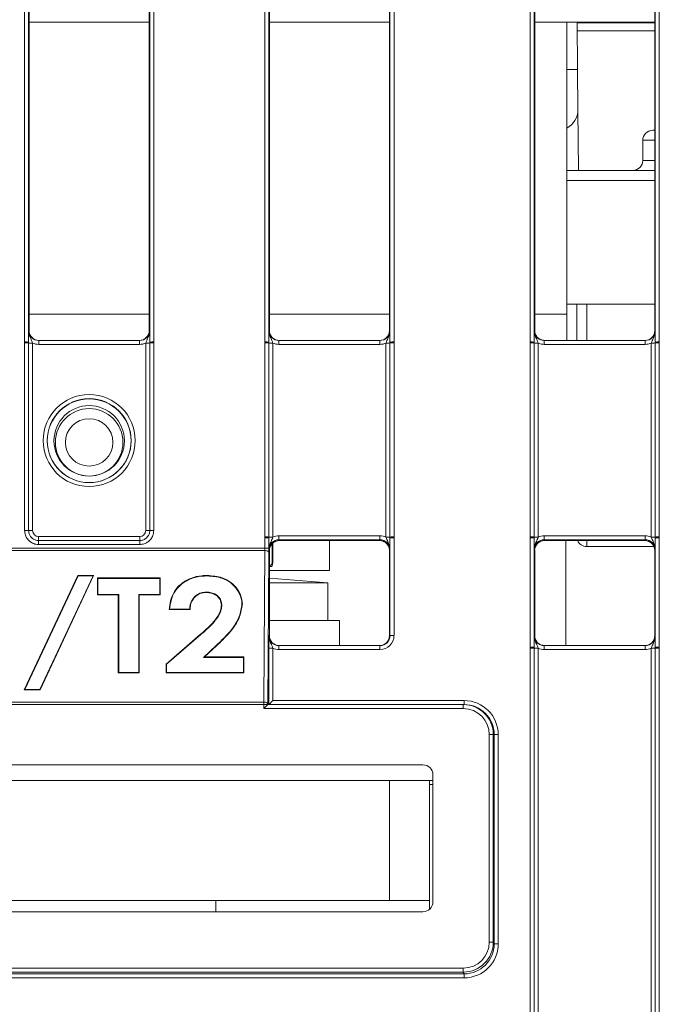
# Model space of a CAD drawing. Header units: millimetres. Extents: x 0 to 2100, y 0 to 1485.
# Tile 23 of 118: x 431 to 471, y 431 to 493. Entities that reach past the tile are written whole.
import ezdxf

# ---------------------------------------------------------------- set-up
doc = ezdxf.new("R2010")
doc.units = ezdxf.units.MM
doc.header["$LTSCALE"] = 5

msp = doc.modelspace()

# ---------------------------------------------------------------- linework, layer by layer
at = {"color": 7, "linetype": 'Continuous', "lineweight": 15}
for p, q in [((430.958, 472.568), (430.958, 507.419)), ((431.208, 507.417), (431.208, 472.566)), ((431.239, 507.356), (431.239, 473.29)), ((438.739, 473.29), (438.739, 507.356)), ((438.769, 472.566), (438.769, 507.417)), ((439.019, 507.419), (439.019, 472.568)), ((445.958, 472.568), (445.958, 507.419)), ((446.208, 507.417), (446.208, 472.566)), ((446.239, 507.356), (446.239, 473.29)), ((453.739, 473.29), (453.739, 507.356)), ((453.769, 472.566), (453.769, 507.417)), ((454.019, 507.419), (454.019, 472.568)), ((462.521, 472.568), (462.521, 507.419)), ((462.771, 507.417), (462.771, 472.566)), ((462.801, 473.29), (462.801, 507.356)), ((470.301, 473.29), (470.301, 507.356)), ((470.332, 472.566), (470.332, 507.417)), ((470.582, 507.419), (470.582, 472.568)), ((438.739, 492.553), (431.239, 492.553)), ((453.739, 492.553), (446.239, 492.553)), ((470.301, 492.553), (462.801, 492.553)), ((464.801, 492.553), (464.801, 474.303)), ((465.453, 492.553), (465.479, 489.586)), ((465.457, 492.015), (470.301, 492.015)), ((465.479, 489.586), (465.501, 487.064)), ((465.501, 487.064), (465.533, 483.291)), ((470.176, 485.791), (470.301, 485.791)), ((469.551, 485.166), (469.551, 483.916)), ((464.801, 483.291), (470.301, 483.291)), ((470.301, 474.928), (464.801, 474.928)), ((465.426, 472.665), (465.426, 474.928)), ((464.801, 474.303), (464.801, 472.665)), ((431.212, 473.29), (431.239, 473.29)), ((438.739, 473.29), (438.765, 473.29)), ((446.212, 473.29), (446.239, 473.29)), ((453.739, 473.29), (453.765, 473.29)), ((462.775, 473.29), (462.801, 473.29)), ((470.301, 473.29), (470.327, 473.29)), ((430.958, 472.508), (430.958, 472.568)), ((430.958, 460.792), (430.958, 472.508)), ((431.208, 472.566), (431.208, 472.506)), ((431.208, 472.506), (431.208, 460.79)), ((431.458, 472.504), (431.458, 460.788)), ((431.837, 472.417), (431.837, 472.665)), ((431.837, 472.665), (438.14, 472.665)), ((438.14, 472.417), (431.837, 472.417)), ((438.14, 472.417), (438.14, 472.665)), ((438.519, 460.788), (438.519, 472.504)), ((438.769, 472.506), (438.769, 472.566)), ((438.769, 460.79), (438.769, 472.506)), ((439.019, 472.568), (439.019, 472.508)), ((439.019, 472.508), (439.019, 460.792)), ((445.958, 472.508), (445.958, 472.568)), ((445.958, 460.388), (445.958, 472.508)), ((446.208, 472.566), (446.208, 472.506)), ((446.208, 472.506), (446.208, 460.385)), ((446.458, 472.504), (446.458, 460.383)), ((446.837, 472.417), (446.837, 472.665)), ((446.837, 472.665), (453.14, 472.665)), ((453.14, 472.417), (446.837, 472.417)), ((453.14, 472.417), (453.14, 472.665)), ((453.519, 460.383), (453.519, 472.504)), ((453.769, 472.506), (453.769, 472.566)), ((453.769, 460.385), (453.769, 472.506)), ((454.019, 472.568), (454.019, 472.508)), ((454.019, 472.508), (454.019, 460.388)), ((462.521, 472.508), (462.521, 472.568)), ((462.521, 460.388), (462.521, 472.508)), ((462.771, 472.566), (462.771, 472.506)), ((462.771, 472.506), (462.771, 460.385)), ((463.021, 472.504), (463.021, 460.383)), ((463.4, 472.665), (463.4, 472.417)), ((463.4, 472.665), (469.702, 472.665)), ((469.702, 472.417), (463.4, 472.417)), ((469.702, 472.665), (469.702, 472.417)), ((470.082, 460.383), (470.082, 472.504)), ((470.332, 472.506), (470.332, 472.566)), ((470.332, 460.385), (470.332, 472.506)), ((470.582, 472.568), (470.582, 472.508)), ((470.582, 472.508), (470.582, 460.388)), ((431.833, 460.165), (431.833, 460.413)), ((431.833, 460.413), (438.144, 460.413)), ((431.833, 460.165), (431.833, 459.917)), ((431.833, 460.165), (438.144, 460.165)), ((438.144, 460.165), (438.144, 460.413)), ((438.144, 460.165), (438.144, 459.917)), ((445.958, 460.328), (445.958, 460.388)), ((445.958, 459.686), (445.958, 460.328)), ((446.208, 460.385), (446.208, 460.325)), ((446.208, 460.325), (446.208, 459.683)), ((446.837, 460.218), (446.837, 460.47)), ((446.837, 460.47), (453.14, 460.47)), ((453.14, 460.218), (446.837, 460.218)), ((446.837, 460.218), (446.864, 460.165)), ((446.864, 460.165), (453.114, 460.165)), ((449.989, 460.165), (449.989, 458.303)), ((453.114, 460.165), (453.14, 460.218)), ((453.14, 460.218), (453.14, 460.47)), ((453.769, 460.325), (453.769, 460.385)), ((453.769, 454.228), (453.769, 460.325)), ((454.019, 460.388), (454.019, 460.328)), ((454.019, 460.328), (454.019, 454.23)), ((462.521, 460.328), (462.521, 460.388)), ((462.521, 453.506), (462.521, 460.328)), ((462.771, 460.385), (462.771, 460.325)), ((462.771, 460.325), (462.771, 453.504)), ((463.4, 460.47), (463.4, 460.218)), ((463.4, 460.47), (469.702, 460.47)), ((469.702, 460.218), (463.4, 460.218)), ((463.4, 460.218), (463.426, 460.165)), ((463.426, 460.165), (469.676, 460.165)), ((464.739, 460.165), (464.739, 453.603)), ((469.676, 460.165), (469.702, 460.218)), ((469.702, 460.47), (469.702, 460.218)), ((470.332, 460.325), (470.332, 460.385)), ((470.332, 453.504), (470.332, 460.325)), ((470.582, 460.388), (470.582, 460.328)), ((470.582, 460.328), (470.582, 453.506)), ((424.019, 459.686), (445.958, 459.686)), ((445.957, 459.543), (424.02, 459.543)), ((438.144, 459.917), (431.833, 459.917)), ((445.899, 450.075), (445.957, 459.543)), ((446.239, 459.54), (446.212, 459.593)), ((446.239, 459.54), (446.239, 454.228)), ((446.422, 459.981), (446.422, 458.793)), ((446.445, 458.793), (446.445, 460.003)), ((453.765, 459.593), (453.739, 459.54)), ((453.739, 454.228), (453.739, 459.54)), ((462.801, 459.54), (462.775, 459.593)), ((462.801, 454.228), (462.801, 459.54)), ((466.051, 459.791), (470.248, 459.791)), ((470.327, 459.593), (470.301, 459.54)), ((470.301, 454.228), (470.301, 459.54)), ((446.207, 459.397), (446.149, 449.93)), ((446.385, 458.552), (446.239, 458.552)), ((449.989, 458.303), (446.239, 458.303)), ((446.445, 458.793), (446.422, 458.793)), ((430.931, 450.844), (434.279, 457.983)), ((430.972, 450.869), (434.295, 457.955)), ((435.227, 457.955), (431.904, 450.869)), ((435.268, 457.983), (431.92, 450.844)), ((434.279, 457.983), (435.268, 457.983)), ((434.295, 457.955), (434.279, 457.983)), ((434.295, 457.955), (435.227, 457.955)), ((435.227, 457.955), (435.268, 457.983)), ((435.502, 457.831), (439.419, 457.831)), ((435.502, 456.767), (435.502, 457.831)), ((435.528, 457.803), (435.502, 457.831)), ((435.528, 457.803), (439.393, 457.803)), ((435.528, 456.793), (435.528, 457.803)), ((439.393, 457.803), (439.419, 457.831)), ((439.393, 457.803), (439.393, 456.793)), ((439.419, 457.831), (439.419, 456.767)), ((442.367, 457.955), (442.367, 457.983)), ((449.882, 457.528), (446.239, 457.805)), ((446.239, 457.528), (449.882, 457.528)), ((449.882, 455.178), (449.882, 457.528)), ((435.528, 456.793), (435.502, 456.767)), ((436.808, 456.767), (435.502, 456.767)), ((436.834, 456.793), (435.528, 456.793)), ((436.834, 456.793), (436.808, 456.767)), ((436.808, 451.907), (436.808, 456.767)), ((436.834, 451.932), (436.834, 456.793)), ((439.393, 456.793), (438.087, 456.793)), ((438.087, 456.793), (438.087, 451.932)), ((438.087, 456.793), (438.114, 456.767)), ((438.114, 456.767), (438.114, 451.907)), ((439.419, 456.767), (438.114, 456.767)), ((439.393, 456.793), (439.419, 456.767)), ((442.292, 456.945), (442.292, 456.919)), ((440.007, 455.881), (439.979, 455.856)), ((441.285, 455.856), (439.979, 455.856)), ((441.26, 455.881), (440.007, 455.881)), ((441.26, 455.881), (441.285, 455.856)), ((443.27, 456.13), (443.244, 456.131)), ((444.524, 456.205), (444.55, 456.206)), ((450.614, 455.178), (446.239, 455.178)), ((450.614, 453.603), (450.614, 455.178)), ((439.793, 452.446), (441.947, 454.312)), ((439.819, 452.433), (441.964, 454.292)), ((441.964, 454.292), (441.947, 454.312)), ((446.208, 454.228), (446.239, 454.228)), ((453.739, 454.228), (453.769, 454.228)), ((462.775, 454.228), (462.801, 454.228)), ((470.301, 454.228), (470.327, 454.228)), ((442.936, 453.621), (442.128, 452.867)), ((442.954, 453.603), (442.195, 452.894)), ((442.936, 453.621), (442.954, 453.603)), ((446.204, 449.919), (446.204, 453.444)), ((446.454, 453.441), (446.454, 450.166)), ((446.833, 453.603), (446.833, 453.355)), ((446.833, 453.603), (453.144, 453.603)), ((453.144, 453.355), (446.833, 453.355)), ((453.144, 453.603), (453.144, 453.355)), ((462.521, 453.446), (462.521, 453.506)), ((462.521, 429.452), (462.521, 453.446)), ((462.771, 453.504), (462.771, 453.444)), ((462.771, 453.444), (462.771, 429.45)), ((463.021, 453.441), (463.021, 429.448)), ((463.4, 453.355), (463.4, 453.603)), ((463.4, 453.603), (469.702, 453.603)), ((469.702, 453.355), (463.4, 453.355)), ((469.702, 453.355), (469.702, 453.603)), ((470.082, 429.448), (470.082, 453.441)), ((470.332, 453.444), (470.332, 453.504)), ((470.332, 429.45), (470.332, 453.444)), ((470.582, 453.506), (470.582, 453.446)), ((470.582, 453.446), (470.582, 429.452)), ((442.128, 452.867), (442.195, 452.894)), ((442.128, 452.867), (444.617, 452.867)), ((442.195, 452.894), (444.643, 452.894)), ((444.617, 452.867), (444.643, 452.894)), ((444.617, 452.867), (444.617, 451.932)), ((444.643, 452.894), (444.643, 451.907)), ((439.793, 451.907), (439.793, 452.446)), ((439.819, 452.433), (439.793, 452.446)), ((439.819, 451.932), (439.819, 452.433)), ((436.834, 451.932), (436.808, 451.907)), ((438.114, 451.907), (436.808, 451.907)), ((438.087, 451.932), (436.834, 451.932)), ((438.087, 451.932), (438.114, 451.907)), ((439.819, 451.932), (439.793, 451.907)), ((444.643, 451.907), (439.793, 451.907)), ((444.617, 451.932), (439.819, 451.932)), ((444.617, 451.932), (444.643, 451.907)), ((430.972, 450.869), (430.931, 450.844)), ((431.904, 450.869), (430.972, 450.869)), ((431.904, 450.869), (431.92, 450.844)), ((431.92, 450.844), (430.931, 450.844)), ((424.078, 450.075), (445.899, 450.075)), ((445.899, 449.93), (424.078, 449.93)), ((445.899, 450.075), (445.899, 449.93)), ((445.899, 449.669), (445.899, 449.93)), ((446.149, 449.93), (445.899, 449.93)), ((445.899, 449.669), (446.149, 449.919)), ((458.343, 449.669), (445.899, 449.669)), ((446.149, 449.93), (446.149, 449.919)), ((446.149, 449.919), (446.149, 449.919)), ((446.149, 449.919), (458.343, 449.919)), ((446.454, 450.166), (458.398, 450.166)), ((458.343, 449.669), (458.343, 449.919)), ((458.343, 449.919), (458.398, 449.919)), ((458.398, 449.919), (458.398, 450.166)), ((459.97, 435.081), (459.968, 448.044)), ((459.968, 448.044), (460.218, 448.044)), ((460.218, 448.044), (460.22, 435.081)), ((460.273, 448.044), (460.218, 448.044)), ((460.274, 434.974), (460.273, 448.044)), ((460.523, 448.042), (460.524, 434.972)), ((455.828, 446.155), (414.149, 446.155)), ((456.453, 437.601), (456.453, 445.53)), ((453.739, 445.178), (416.239, 445.178)), ((453.739, 437.678), (453.739, 445.178)), ((453.739, 445.178), (456.239, 445.178)), ((456.239, 445.178), (456.239, 437.678)), ((456.453, 445.178), (456.239, 445.178)), ((456.453, 444.928), (456.239, 444.928)), ((453.739, 437.678), (416.239, 437.678)), ((442.895, 436.976), (442.895, 437.678)), ((456.239, 437.678), (453.739, 437.678)), ((456.239, 437.13), (456.239, 437.678)), ((414.149, 436.976), (455.828, 436.976)), ((459.97, 435.081), (460.22, 435.081)), ((460.22, 435.081), (460.274, 434.974)), ((411.578, 433.099), (458.399, 433.099)), ((411.632, 433.456), (458.346, 433.456)), ((458.346, 433.206), (411.632, 433.206)), ((458.346, 433.456), (458.346, 433.206)), ((458.399, 433.099), (458.346, 433.206)), ((458.399, 433.099), (458.399, 432.847)), ((458.399, 432.847), (411.578, 432.847))]:
    msp.add_line(p, q, dxfattribs=at)
at = {"color": 8, "linetype": 'Continuous', "lineweight": 15}
for p, q in [((470.301, 485.166), (469.551, 485.166)), ((469.551, 483.916), (470.301, 483.916)), ((470.301, 482.666), (464.801, 482.666)), ((466.051, 474.928), (466.051, 472.665)), ((431.239, 474.303), (438.739, 474.303)), ((446.239, 474.303), (453.739, 474.303)), ((462.801, 474.303), (464.801, 474.303)), ((466.051, 460.165), (466.051, 459.791))]:
    msp.add_line(p, q, dxfattribs=at)
at = {"color": 7, "linetype": 'Continuous', "lineweight": 15, "flags": 128}
for points in [[(470.301, 492.515), (469.154, 492.515), (467.104, 492.515), (465.453, 492.515)], [(465.453, 492.515), (467.104, 492.515), (469.154, 492.515), (470.301, 492.515)], [(446.207, 459.397), (446.202, 459.426), (446.188, 459.453), (446.165, 459.478), (446.133, 459.5), (446.096, 459.518), (446.053, 459.531), (446.006, 459.54), (445.957, 459.543)], [(445.899, 450.075), (445.948, 450.072), (445.994, 450.064), (446.037, 450.051), (446.075, 450.033), (446.106, 450.011), (446.13, 449.986), (446.144, 449.958), (446.149, 449.93)]]:
    msp.add_lwpolyline(points, dxfattribs=at)
at = {"color": 7, "linetype": 'Continuous', "lineweight": 15}
for centre, radius in [((434.989, 466.411), 2.873), ((434.989, 466.409), 2.623), ((434.989, 466.4), 2.614), ((434.989, 466.395), 2.199), ((434.989, 466.301), 2.106), ((434.989, 466.295), 1.481)]:
    msp.add_circle(centre, radius, dxfattribs=at)
at = {"color": 8, "linetype": 'Continuous', "lineweight": 15}
msp.add_arc((465.045, 472.641), 16.951, 88.5349, 90.82501, dxfattribs=at)
at = {"color": 7, "linetype": 'Continuous', "lineweight": 15}
for centre, radius, start, end in [((464.251, 487.053), 1.25, 296.12851, 0.5), ((470.176, 485.166), 0.625, 90, 180), ((468.926, 483.916), 0.625, 270, 0), ((431.02, 465.258), 7.311, 88.52467, 90.48406), ((431.019, 465.1), 7.408, 88.54048, 90.47395), ((431.397, 479.912), 7.408, 268.54048, 270.47395), ((438.58, 479.912), 7.408, 269.52605, 271.45952), ((438.957, 465.258), 7.311, 89.51594, 91.47533), ((438.958, 465.1), 7.408, 89.52605, 91.45952), ((446.02, 465.258), 7.311, 88.52467, 90.48406), ((446.019, 465.1), 7.408, 88.54048, 90.47395), ((446.397, 479.912), 7.408, 268.54048, 270.47395), ((453.58, 479.912), 7.408, 269.52605, 271.45952), ((453.957, 465.258), 7.311, 89.51594, 91.47533), ((453.958, 465.1), 7.408, 89.52605, 91.45952), ((462.582, 465.258), 7.311, 88.52467, 90.48406), ((462.582, 465.1), 7.408, 88.54048, 90.47395), ((462.959, 479.912), 7.408, 268.54048, 270.47395), ((470.143, 479.912), 7.408, 269.52605, 271.45952), ((470.52, 465.258), 7.311, 89.51594, 91.47533), ((470.52, 465.1), 7.408, 89.52605, 91.45952), ((431.019, 453.384), 7.408, 88.54048, 90.47395), ((431.397, 468.196), 7.408, 268.54048, 270.47395), ((438.58, 468.196), 7.408, 269.52605, 271.45952), ((438.958, 453.384), 7.408, 89.52605, 91.45952), ((446.019, 452.98), 7.408, 88.54048, 90.47395), ((446.02, 453.017), 7.311, 88.52467, 90.48406), ((446.397, 467.791), 7.408, 268.54048, 270.47395), ((453.58, 467.791), 7.408, 269.52605, 271.45952), ((453.958, 452.98), 7.408, 89.52605, 91.45952), ((453.957, 453.017), 7.311, 89.51594, 91.47533), ((462.582, 452.98), 7.408, 88.54048, 90.47395), ((462.582, 453.017), 7.311, 88.52467, 90.48406), ((462.959, 467.791), 7.408, 268.54048, 270.47395), ((466.051, 460.416), 0.625, 203.64328, 270), ((470.143, 467.791), 7.408, 269.52605, 271.45952), ((470.52, 452.98), 7.408, 89.52605, 91.45952), ((470.52, 453.017), 7.311, 89.51594, 91.47533), ((446.02, 452.375), 7.311, 88.52467, 90.48406), ((453.957, 446.919), 7.311, 89.51594, 91.47533), ((446.392, 460.752), 7.311, 268.52467, 270.48406), ((462.582, 446.195), 7.311, 88.52467, 90.48406), ((462.582, 446.038), 7.408, 88.54048, 90.47395), ((462.959, 460.849), 7.408, 268.54048, 270.47395), ((470.143, 460.849), 7.408, 269.52605, 271.45952), ((470.52, 446.195), 7.311, 89.51594, 91.47533), ((470.52, 446.038), 7.408, 89.52605, 91.45952), ((460.461, 455.352), 7.311, 268.52903, 270.48842), ((460.462, 442.282), 7.311, 268.52903, 270.48842)]:
    msp.add_arc(centre, radius, start, end, dxfattribs=at)
for centre, major_axis, ratio, start_param, end_param in [((431.837, 473.29), (0.549, 0.3), 0.999873, 2.641898, 4.212618), ((431.864, 473.29), (0.532, 0.329), 0.999915, 2.588064, 4.158784), ((438.114, 473.29), (0.532, -0.329), 0.999915, 5.265994, 6.836714), ((438.14, 473.29), (0.549, -0.3), 0.999873, 5.21216, 6.78288), ((446.837, 473.29), (0.549, 0.3), 0.999873, 2.641898, 4.212618), ((446.864, 473.29), (0.532, 0.329), 0.999915, 2.588064, 4.158784), ((453.114, 473.29), (0.532, -0.329), 0.999915, 5.265994, 6.836714), ((453.14, 473.29), (0.549, -0.3), 0.999873, 5.21216, 6.78288), ((463.4, 473.29), (0.549, 0.3), 0.999873, 2.641898, 4.212618), ((469.676, 473.29), (0.532, -0.329), 0.999915, 5.265994, 6.836714), ((469.702, 473.29), (0.549, -0.3), 0.999873, 5.21216, 6.78288), ((431.837, 473.292), (0.744, 0.46), 0.999915, 3.710423, 4.158784), ((438.14, 473.292), (0.744, -0.46), 0.999915, 5.265994, 5.714355), ((446.837, 473.292), (0.744, 0.46), 0.999915, 3.710423, 4.158784), ((453.14, 473.292), (0.744, -0.46), 0.999915, 5.265994, 5.714355), ((463.4, 473.292), (0.744, 0.46), 0.999915, 3.710423, 4.158784), ((469.702, 473.292), (0.744, -0.46), 0.999915, 5.265994, 5.714355), ((431.833, 460.788), (0.319, 0.197), 0.999915, 2.588064, 4.158784), ((438.144, 460.788), (0.319, -0.197), 0.999915, 5.265994, 6.836714), ((446.837, 459.593), (0.452, -0.432), 0.999832, 2.3335, 3.90422), ((446.869, 459.54), (0.63, 0), 0.991312, 1.570796, 3.132866), ((446.837, 459.595), (0.744, -0.46), 0.999915, 2.124401, 2.572762), ((453.108, 459.54), (0.63, 0), 0.991312, 0.008726, 1.570793), ((453.14, 459.595), (0.744, 0.46), 0.999915, 0.56883, 1.017192), ((453.14, 459.593), (0.452, 0.432), 0.999832, 5.520558, 7.091278), ((463.4, 459.593), (0.452, -0.432), 0.999832, 2.3335, 3.90422), ((463.426, 459.54), (0.532, -0.329), 0.999915, 2.124401, 3.695121), ((463.4, 459.595), (0.744, -0.46), 0.999915, 2.124401, 2.572762), ((469.671, 459.54), (0.63, 0), 0.991312, 0.008726, 1.570796), ((469.702, 459.595), (0.744, 0.46), 0.999915, 0.56883, 1.017192), ((469.702, 459.593), (0.452, 0.432), 0.999832, 5.520558, 7.091278), ((445.954, 459.688), (0, 0.25), 0.017453, 4.092794, 4.70366), ((446.204, 459.688), (0, 0.5), 0.008727, 4.092796, 4.703662), ((446.833, 454.228), (0.549, 0.3), 0.999873, 2.641898, 4.212618), ((446.864, 454.228), (0.532, 0.329), 0.999915, 2.588064, 4.158784), ((453.114, 454.228), (0.532, -0.329), 0.999915, 5.265994, 6.836714), ((453.144, 454.23), (0.744, -0.46), 0.999915, 5.265994, 6.836714), ((453.144, 454.228), (0.549, -0.3), 0.999873, 5.21216, 6.78288), ((463.4, 454.228), (0.549, 0.3), 0.999873, 2.641898, 4.212618), ((469.676, 454.228), (0.532, -0.329), 0.999915, 5.265994, 6.836714), ((469.702, 454.228), (0.549, -0.3), 0.999873, 5.21216, 6.78288), ((446.833, 454.23), (0.744, 0.46), 0.999915, 3.710423, 4.158784), ((463.4, 454.23), (0.744, 0.46), 0.999915, 3.710423, 4.158784), ((469.702, 454.23), (0.744, -0.46), 0.999915, 5.265994, 5.714355), ((446.454, 450.169), (0.25, 0.25), 0.004363, 3.145956, 4.708026), ((458.343, 448.044), (1.875, 0), 0.999972, 0.000152, 1.570796), ((458.343, 448.044), (1.625, 0), 0.999962, 0.000152, 1.570796), ((458.398, 448.041), (1.808, 1.117), 0.999915, 5.729718, 7.300362), ((458.398, 448.044), (1.617, 0.949), 0.999901, 5.752685, 7.323329), ((455.828, 445.53), (-0.625, 0), 0.999962, 3.141593, 4.712389), ((455.828, 437.601), (-0.28, 0.559), 0.99981, 2.678036, 4.24868), ((458.345, 435.081), (0.727, -1.454), 0.99981, 5.819568, 7.390364), ((458.345, 435.081), (-0.839, 1.677), 0.99986, 2.677976, 4.248772), ((458.399, 434.974), (1.484, -1.146), 0.99989, 5.369712, 6.940508), ((458.399, 434.972), (1.808, -1.117), 0.999915, 5.265979, 6.836775)]:
    msp.add_ellipse(centre, major_axis=major_axis, ratio=ratio, start_param=start_param, end_param=end_param, dxfattribs=at)
for points, knots in [([(431.208, 472.566), (431.208, 472.63), (431.208, 472.794), (431.21, 473.018), (431.211, 473.178), (431.212, 473.265), (431.212, 473.289), (431.212, 473.29)], [0, 0, 0, 0, 0.217183, 0.553026, 0.876986, 0.994449, 1, 1, 1, 1]), ([(431.212, 473.29), (431.212, 473.288), (431.212, 473.248), (431.222, 473.111), (431.285, 472.902), (431.388, 472.694), (431.438, 472.558), (431.458, 472.504)], [0, 0, 0, 0, 0.006601, 0.146171, 0.501239, 0.799231, 1, 1, 1, 1]), ([(438.519, 472.504), (438.539, 472.558), (438.589, 472.694), (438.692, 472.902), (438.755, 473.111), (438.765, 473.248), (438.765, 473.288), (438.765, 473.29)], [0, 0, 0, 0, 0.200769, 0.498761, 0.853829, 0.993399, 1, 1, 1, 1]), ([(438.765, 473.29), (438.765, 473.289), (438.765, 473.265), (438.766, 473.178), (438.767, 473.018), (438.769, 472.794), (438.769, 472.63), (438.769, 472.566)], [0, 0, 0, 0, 0.005551, 0.123014, 0.446974, 0.782817, 1, 1, 1, 1]), ([(446.208, 472.566), (446.208, 472.63), (446.208, 472.794), (446.21, 473.018), (446.211, 473.178), (446.212, 473.265), (446.212, 473.289), (446.212, 473.29)], [0, 0, 0, 0, 0.217183, 0.553026, 0.876986, 0.994449, 1, 1, 1, 1]), ([(446.212, 473.29), (446.212, 473.288), (446.212, 473.248), (446.222, 473.111), (446.285, 472.902), (446.388, 472.694), (446.438, 472.558), (446.458, 472.504)], [0, 0, 0, 0, 0.0066012, 0.1461709, 0.5012392, 0.7992313, 1, 1, 1, 1]), ([(453.519, 472.504), (453.539, 472.558), (453.589, 472.694), (453.692, 472.902), (453.755, 473.111), (453.765, 473.248), (453.765, 473.288), (453.765, 473.29)], [0, 0, 0, 0, 0.200769, 0.498761, 0.853829, 0.993399, 1, 1, 1, 1]), ([(453.765, 473.29), (453.765, 473.289), (453.765, 473.265), (453.766, 473.178), (453.767, 473.018), (453.769, 472.794), (453.769, 472.63), (453.769, 472.566)], [0, 0, 0, 0, 0.0055506, 0.1230141, 0.4469737, 0.7828174, 1, 1, 1, 1]), ([(462.771, 472.566), (462.771, 472.63), (462.771, 472.794), (462.772, 473.018), (462.774, 473.178), (462.775, 473.265), (462.775, 473.289), (462.775, 473.29)], [0, 0, 0, 0, 0.217183, 0.553026, 0.876986, 0.994449, 1, 1, 1, 1]), ([(463.021, 472.504), (463, 472.558), (462.951, 472.694), (462.847, 472.902), (462.784, 473.111), (462.775, 473.248), (462.775, 473.288), (462.775, 473.29)], [0, 0, 0, 0, 0.200769, 0.498761, 0.853829, 0.993399, 1, 1, 1, 1]), ([(463.421, 472.665), (463.341, 472.675), (463.179, 472.695), (462.974, 472.838), (462.829, 473.045), (462.81, 473.208), (462.801, 473.29)], [0, 0, 0, 0, 0.245899, 0.497266, 0.748633, 1, 1, 1, 1]), ([(470.327, 473.29), (470.327, 473.288), (470.327, 473.248), (470.318, 473.111), (470.255, 472.902), (470.151, 472.694), (470.102, 472.558), (470.082, 472.504)], [0, 0, 0, 0, 0.0066012, 0.1461709, 0.5012392, 0.7992313, 1, 1, 1, 1]), ([(470.327, 473.29), (470.327, 473.289), (470.327, 473.265), (470.328, 473.178), (470.33, 473.018), (470.331, 472.794), (470.331, 472.63), (470.332, 472.566)], [0, 0, 0, 0, 0.005551, 0.123014, 0.446974, 0.782817, 1, 1, 1, 1]), ([(431.833, 459.917), (431.778, 459.921), (431.624, 459.929), (431.406, 460.014), (431.2, 460.172), (431.045, 460.381), (430.967, 460.602), (430.96, 460.746), (430.958, 460.792)], [0, 0, 0, 0, 0.121117, 0.335616, 0.500056, 0.684519, 0.899008, 1, 1, 1, 1]), ([(431.208, 460.79), (431.21, 460.757), (431.215, 460.654), (431.27, 460.497), (431.381, 460.347), (431.528, 460.234), (431.684, 460.174), (431.793, 460.167), (431.833, 460.165)], [0, 0, 0, 0, 0.100993, 0.315482, 0.499944, 0.664383, 0.878882, 1, 1, 1, 1]), ([(439.019, 460.792), (439.016, 460.737), (439.007, 460.584), (438.922, 460.365), (438.764, 460.159), (438.555, 460.004), (438.334, 459.927), (438.19, 459.92), (438.144, 459.917)], [0, 0, 0, 0, 0.121117, 0.335616, 0.500056, 0.684519, 0.899008, 1, 1, 1, 1]), ([(438.144, 460.165), (438.177, 460.167), (438.28, 460.172), (438.438, 460.227), (438.587, 460.338), (438.7, 460.485), (438.761, 460.641), (438.767, 460.751), (438.769, 460.79)], [0, 0, 0, 0, 0.100993, 0.3154824, 0.4999436, 0.6643827, 0.8788817, 1, 1, 1, 1]), ([(446.212, 459.593), (446.212, 459.594), (446.212, 459.618), (446.211, 459.707), (446.21, 459.87), (446.208, 460.096), (446.208, 460.261), (446.208, 460.325)], [0, 0, 0, 0, 0.005551, 0.123014, 0.446974, 0.782817, 1, 1, 1, 1]), ([(446.212, 459.593), (446.212, 459.594), (446.212, 459.635), (446.222, 459.773), (446.285, 459.983), (446.388, 460.193), (446.438, 460.329), (446.458, 460.383)], [0, 0, 0, 0, 0.006601, 0.146171, 0.501239, 0.799231, 1, 1, 1, 1]), ([(446.239, 459.546), (446.248, 459.626), (446.268, 459.787), (446.411, 459.992), (446.618, 460.137), (446.782, 460.156), (446.864, 460.165)], [0, 0, 0, 0, 0.2458986, 0.4972657, 0.7486329, 1, 1, 1, 1]), ([(453.114, 460.165), (453.195, 460.156), (453.359, 460.137), (453.566, 459.992), (453.709, 459.787), (453.729, 459.626), (453.739, 459.546)], [0, 0, 0, 0, 0.251367, 0.502734, 0.754101, 1, 1, 1, 1]), ([(453.519, 460.383), (453.539, 460.329), (453.589, 460.193), (453.692, 459.983), (453.755, 459.773), (453.765, 459.635), (453.765, 459.594), (453.765, 459.593)], [0, 0, 0, 0, 0.200769, 0.498761, 0.853829, 0.993399, 1, 1, 1, 1]), ([(453.769, 460.325), (453.769, 460.261), (453.769, 460.096), (453.767, 459.87), (453.766, 459.707), (453.765, 459.618), (453.765, 459.594), (453.765, 459.593)], [0, 0, 0, 0, 0.217183, 0.553026, 0.876986, 0.994449, 1, 1, 1, 1]), ([(462.775, 459.593), (462.775, 459.594), (462.775, 459.618), (462.774, 459.707), (462.772, 459.87), (462.771, 460.096), (462.771, 460.261), (462.771, 460.325)], [0, 0, 0, 0, 0.0055506, 0.1230141, 0.4469737, 0.7828174, 1, 1, 1, 1]), ([(463.021, 460.383), (463, 460.329), (462.951, 460.193), (462.847, 459.983), (462.784, 459.773), (462.775, 459.635), (462.775, 459.594), (462.775, 459.593)], [0, 0, 0, 0, 0.200769, 0.498761, 0.853829, 0.993399, 1, 1, 1, 1]), ([(469.676, 460.165), (469.758, 460.156), (469.922, 460.137), (470.128, 459.992), (470.272, 459.787), (470.291, 459.626), (470.301, 459.546)], [0, 0, 0, 0, 0.251367, 0.502734, 0.754101, 1, 1, 1, 1]), ([(470.327, 459.593), (470.327, 459.594), (470.327, 459.635), (470.318, 459.773), (470.255, 459.983), (470.151, 460.193), (470.102, 460.329), (470.082, 460.383)], [0, 0, 0, 0, 0.006601, 0.146171, 0.501239, 0.799231, 1, 1, 1, 1]), ([(470.332, 460.325), (470.331, 460.261), (470.331, 460.096), (470.33, 459.87), (470.328, 459.707), (470.327, 459.618), (470.327, 459.594), (470.327, 459.593)], [0, 0, 0, 0, 0.2171826, 0.5530263, 0.8769859, 0.9944494, 1, 1, 1, 1]), ([(446.422, 458.793), (446.421, 458.778), (446.418, 458.745), (446.392, 458.692), (446.334, 458.627), (446.276, 458.6), (446.239, 458.582)], [0, 0, 0, 0, 0.132127, 0.294606, 0.544248, 1, 1, 1, 1]), ([(446.385, 458.552), (446.393, 458.561), (446.41, 458.579), (446.428, 458.633), (446.439, 458.691), (446.444, 458.739), (446.445, 458.774), (446.445, 458.791), (446.445, 458.793)], [0, 0, 0, 0, 0.345246, 0.640688, 0.778781, 0.896563, 0.987038, 1, 1, 1, 1]), ([(439.979, 455.856), (440.032, 456.218), (440.117, 456.793), (440.67, 457.455), (441.295, 457.829), (441.899, 457.971), (442.254, 457.98), (442.367, 457.983)], [0, 0, 0, 0, 0.3347707, 0.53203, 0.7298428, 0.914179, 1, 1, 1, 1]), ([(440.007, 455.881), (440.059, 456.222), (440.143, 456.774), (440.673, 457.422), (441.29, 457.798), (441.893, 457.943), (442.25, 457.952), (442.367, 457.955)], [0, 0, 0, 0, 0.322298, 0.522508, 0.723266, 0.909484, 1, 1, 1, 1]), ([(442.367, 457.983), (442.683, 457.957), (443.224, 457.914), (443.869, 457.555), (444.285, 457.105), (444.518, 456.636), (444.541, 456.322), (444.55, 456.206)], [0, 0, 0, 0, 0.2737286, 0.4684849, 0.6628311, 0.8751654, 1, 1, 1, 1]), ([(442.367, 457.955), (442.679, 457.93), (443.214, 457.888), (443.851, 457.534), (444.262, 457.09), (444.492, 456.628), (444.515, 456.319), (444.524, 456.205)], [0, 0, 0, 0, 0.2743398, 0.4691619, 0.6635802, 0.8756758, 1, 1, 1, 1]), ([(442.292, 456.945), (442.183, 456.936), (441.963, 456.92), (441.662, 456.757), (441.413, 456.495), (441.289, 456.181), (441.268, 455.965), (441.26, 455.881)], [0, 0, 0, 0, 0.17673, 0.355165, 0.567599, 0.832159, 1, 1, 1, 1]), ([(442.292, 456.919), (442.186, 456.911), (441.972, 456.895), (441.68, 456.738), (441.436, 456.483), (441.311, 456.168), (441.293, 455.948), (441.285, 455.856)], [0, 0, 0, 0, 0.172737, 0.347158, 0.55586, 0.81514, 1, 1, 1, 1]), ([(443.27, 456.13), (443.255, 456.256), (443.228, 456.467), (443.019, 456.715), (442.767, 456.873), (442.508, 456.937), (442.347, 456.943), (442.292, 456.945)], [0, 0, 0, 0, 0.292191, 0.491797, 0.691096, 0.894867, 1, 1, 1, 1]), ([(443.244, 456.131), (443.23, 456.25), (443.205, 456.452), (443.006, 456.692), (442.763, 456.847), (442.508, 456.911), (442.349, 456.917), (442.292, 456.919)], [0, 0, 0, 0, 0.285544, 0.484704, 0.683539, 0.888154, 1, 1, 1, 1]), ([(441.947, 454.312), (442.122, 454.467), (442.474, 454.776), (442.942, 455.281), (443.211, 455.754), (443.237, 456.049), (443.244, 456.131)], [0, 0, 0, 0, 0.293668, 0.587784, 0.884702, 1, 1, 1, 1]), ([(441.964, 454.292), (442.14, 454.446), (442.491, 454.755), (442.959, 455.26), (443.234, 455.738), (443.262, 456.04), (443.27, 456.13)], [0, 0, 0, 0, 0.290757, 0.581949, 0.875812, 1, 1, 1, 1]), ([(444.524, 456.205), (444.485, 455.939), (444.387, 455.267), (443.747, 454.401), (443.181, 453.857), (442.936, 453.621)], [0, 0, 0, 0, 0.2707882, 0.6844985, 1, 1, 1, 1]), ([(444.55, 456.206), (444.512, 455.94), (444.415, 455.267), (443.775, 454.393), (443.203, 453.843), (442.954, 453.603)], [0, 0, 0, 0, 0.26879, 0.68114, 1, 1, 1, 1]), ([(446.204, 453.444), (446.204, 453.529), (446.204, 453.715), (446.205, 453.956), (446.207, 454.116), (446.208, 454.203), (446.208, 454.227), (446.208, 454.228)], [0, 0, 0, 0, 0.2654415, 0.5805812, 0.8845694, 0.9947916, 1, 1, 1, 1]), ([(446.208, 454.228), (446.208, 454.226), (446.208, 454.186), (446.217, 454.049), (446.28, 453.839), (446.384, 453.631), (446.434, 453.496), (446.454, 453.441)], [0, 0, 0, 0, 0.006601, 0.146171, 0.501239, 0.799231, 1, 1, 1, 1]), ([(462.771, 453.504), (462.771, 453.568), (462.771, 453.732), (462.772, 453.956), (462.774, 454.116), (462.775, 454.203), (462.775, 454.227), (462.775, 454.228)], [0, 0, 0, 0, 0.217183, 0.553026, 0.876986, 0.994449, 1, 1, 1, 1]), ([(462.775, 454.228), (462.775, 454.226), (462.775, 454.186), (462.784, 454.049), (462.847, 453.839), (462.951, 453.631), (463, 453.496), (463.021, 453.441)], [0, 0, 0, 0, 0.0066012, 0.1461709, 0.5012392, 0.7992313, 1, 1, 1, 1]), ([(463.421, 453.603), (463.341, 453.612), (463.179, 453.632), (462.974, 453.775), (462.829, 453.982), (462.81, 454.146), (462.801, 454.228)], [0, 0, 0, 0, 0.245899, 0.497266, 0.748633, 1, 1, 1, 1]), ([(470.082, 453.441), (470.102, 453.496), (470.151, 453.631), (470.255, 453.839), (470.318, 454.049), (470.327, 454.186), (470.327, 454.226), (470.327, 454.228)], [0, 0, 0, 0, 0.200769, 0.498761, 0.853829, 0.993399, 1, 1, 1, 1]), ([(470.327, 454.228), (470.327, 454.227), (470.327, 454.203), (470.328, 454.116), (470.33, 453.956), (470.331, 453.732), (470.331, 453.568), (470.332, 453.504)], [0, 0, 0, 0, 0.0055506, 0.1230141, 0.4469737, 0.7828174, 1, 1, 1, 1])]:
    msp.add_open_spline(points, degree=3, knots=knots, dxfattribs=at)

doc.saveas('drawing.dxf')
